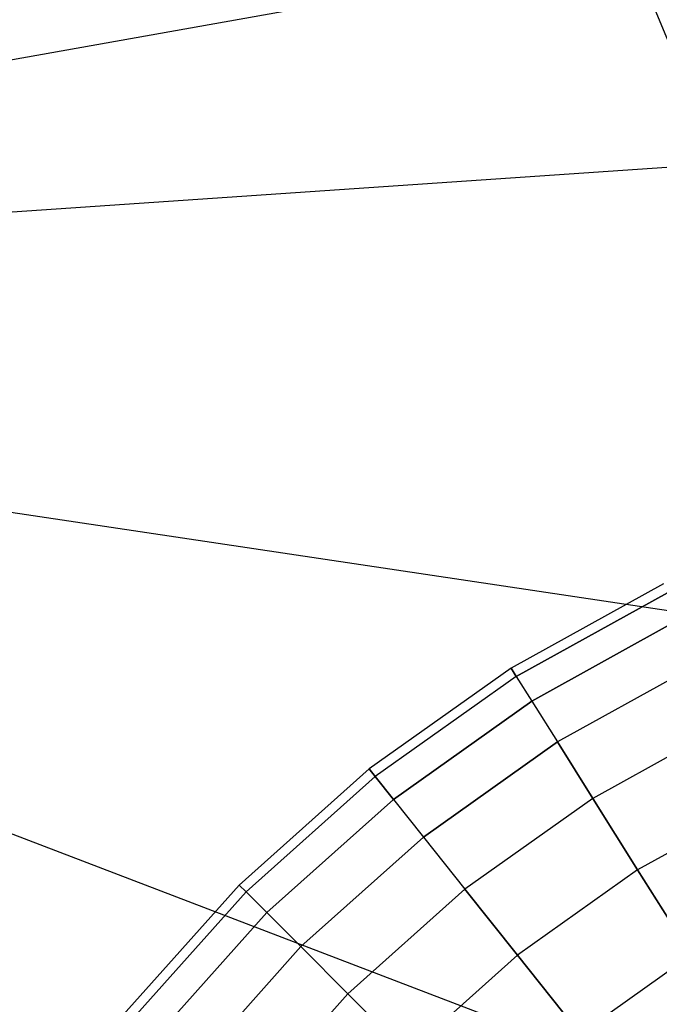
# Model space of a CAD drawing. Extents: x 0.2 to 44.2, y -21.9 to 24.
# Tile 114 of 239: x 29.3 to 32.6, y -3.6 to 1.5. Entities that reach past the tile are written whole.
import ezdxf

# ---------------------------------------------------------------- set-up
doc = ezdxf.new("R2010")
doc.units = 0
doc.header["$LTSCALE"] = 2.54
doc.layers.get('0').update_dxf_attribs({"color": 13, "linetype": 'CONTINUOUS'})

# ---------------------------------------------------------------- blocks, each defined once
blk = doc.blocks.new('KARO-10934_STL')
at = {"color": 0}
for p, q in [((38.5964, 2.926, 125.8858), (22.1855, 0, 125.7675)), ((38.5964, 2.926, 125.8858), (22.1855, 0, 125.7675)), ((22.1855, 0, 125.7675), (38.8166, 1.1346, 125.8858)), ((22.1855, 0, 125.7675), (38.8166, 1.1346, 125.8858)), ((38.6716, -2.4672, 125.8858), (22.1855, 0, 125.7675)), ((37.7558, -5.9535, 125.8858), (22.1855, 0, 125.7675)), ((38.6716, -2.4672, 125.8858), (22.1855, 0, 125.7675)), ((37.7558, -5.9535, 125.8858), (22.1855, 0, 125.7675))]:
    blk.add_line(p, q, dxfattribs=at)
blk = doc.blocks.new('GRUPUJ_1')
at = {"color": 0}
for p, q in [((32.2888, 23.7081, 13.1061), (32.5462, 23.0865, 13.1061)), ((32.2888, 23.7081, 13.1061), (32.5462, 23.0865, 13.1061)), ((32.4325, 20.509, 22.5955), (31.6473, 20.0751, 22.5955)), ((32.4325, 20.509, 22.5955), (31.6473, 20.0751, 22.5955)), ((32.4543, 20.4637, 23.4912), (31.674, 20.0325, 23.4912)), ((31.674, 20.0325, 21.6998), (32.4543, 20.4637, 21.6998)), ((32.4543, 20.4637, 23.4912), (31.674, 20.0325, 23.4912)), ((31.674, 20.0325, 21.6998), (32.4543, 20.4637, 21.6998)), ((32.5195, 20.3283, 24.3757), (31.754, 19.9052, 24.3757)), ((32.5195, 20.3283, 24.3757), (31.754, 19.9052, 24.3757)), ((31.754, 19.9052, 20.8153), (32.5195, 20.3283, 20.8153)), ((31.754, 19.9052, 20.8153), (32.5195, 20.3283, 20.8153)), ((32.6273, 20.1046, 25.2377), (31.8861, 19.695, 25.2377)), ((32.6273, 20.1046, 25.2377), (31.8861, 19.695, 25.2377)), ((32.6273, 20.1046, 19.9533), (31.8861, 19.695, 19.9533)), ((32.6273, 20.1046, 19.9533), (31.8861, 19.695, 19.9533)), ((31.6473, 20.0751, 22.5955), (30.9156, 19.5559, 22.5955)), ((31.6473, 20.0751, 22.5955), (30.9156, 19.5559, 22.5955)), ((31.674, 20.0325, 21.6998), (31.6473, 20.0751, 22.5955)), ((31.6473, 20.0751, 22.5955), (31.674, 20.0325, 23.4912)), ((31.6473, 20.0751, 22.5955), (31.674, 20.0325, 23.4912)), ((31.674, 20.0325, 21.6998), (31.6473, 20.0751, 22.5955)), ((31.674, 20.0325, 21.6998), (30.947, 19.5166, 21.6998)), ((31.674, 20.0325, 23.4912), (30.947, 19.5166, 23.4912)), ((31.674, 20.0325, 23.4912), (30.947, 19.5166, 23.4912)), ((31.674, 20.0325, 21.6998), (30.947, 19.5166, 21.6998)), ((31.674, 20.0325, 23.4912), (31.754, 19.9052, 24.3757)), ((31.674, 20.0325, 21.6998), (31.754, 19.9052, 20.8153)), ((31.674, 20.0325, 23.4912), (31.754, 19.9052, 24.3757)), ((31.674, 20.0325, 21.6998), (31.754, 19.9052, 20.8153)), ((31.0407, 19.3991, 20.8153), (31.754, 19.9052, 20.8153)), ((31.754, 19.9052, 24.3757), (31.0407, 19.3991, 24.3757)), ((31.754, 19.9052, 24.3757), (31.0407, 19.3991, 24.3757)), ((31.0407, 19.3991, 20.8153), (31.754, 19.9052, 20.8153)), ((31.754, 19.9052, 24.3757), (31.8861, 19.695, 25.2377)), ((31.754, 19.9052, 24.3757), (31.8861, 19.695, 25.2377)), ((31.754, 19.9052, 20.8153), (31.8861, 19.695, 19.9533)), ((31.754, 19.9052, 20.8153), (31.8861, 19.695, 19.9533)), ((32.7762, 19.7952, 26.0666), (32.0688, 19.4043, 26.0666)), ((32.7762, 19.7952, 26.0666), (32.0688, 19.4043, 26.0666)), ((32.7762, 19.7952, 19.1244), (32.0688, 19.4043, 19.1244)), ((32.7762, 19.7952, 19.1244), (32.0688, 19.4043, 19.1244)), ((31.8861, 19.695, 25.2377), (31.1955, 19.2049, 25.2377)), ((31.8861, 19.695, 25.2377), (31.1955, 19.2049, 25.2377)), ((31.1955, 19.2049, 19.9533), (31.8861, 19.695, 19.9533)), ((31.1955, 19.2049, 19.9533), (31.8861, 19.695, 19.9533)), ((31.8861, 19.695, 25.2377), (32.0688, 19.4043, 26.0666)), ((31.8861, 19.695, 25.2377), (32.0688, 19.4043, 26.0666)), ((32.0688, 19.4043, 19.1244), (31.8861, 19.695, 19.9533)), ((32.0688, 19.4043, 19.1244), (31.8861, 19.695, 19.9533)), ((30.9156, 19.5559, 22.5955), (30.2467, 18.9581, 22.5955)), ((30.9156, 19.5559, 22.5955), (30.2467, 18.9581, 22.5955)), ((30.9156, 19.5559, 22.5955), (30.947, 19.5166, 23.4912)), ((30.947, 19.5166, 21.6998), (30.9156, 19.5559, 22.5955)), ((30.947, 19.5166, 21.6998), (30.9156, 19.5559, 22.5955)), ((30.9156, 19.5559, 22.5955), (30.947, 19.5166, 23.4912)), ((30.947, 19.5166, 23.4912), (30.2823, 18.9226, 23.4912)), ((30.947, 19.5166, 21.6998), (30.2823, 18.9226, 21.6998)), ((30.947, 19.5166, 21.6998), (30.2823, 18.9226, 21.6998)), ((30.947, 19.5166, 23.4912), (30.2823, 18.9226, 23.4912)), ((31.0407, 19.3991, 20.8153), (30.947, 19.5166, 21.6998)), ((30.947, 19.5166, 23.4912), (31.0407, 19.3991, 24.3757)), ((30.947, 19.5166, 23.4912), (31.0407, 19.3991, 24.3757)), ((31.0407, 19.3991, 20.8153), (30.947, 19.5166, 21.6998)), ((31.0407, 19.3991, 24.3757), (30.3885, 18.8163, 24.3757)), ((31.0407, 19.3991, 20.8153), (30.3885, 18.8163, 20.8153)), ((31.0407, 19.3991, 20.8153), (30.3885, 18.8163, 20.8153)), ((31.0407, 19.3991, 24.3757), (30.3885, 18.8163, 24.3757)), ((31.0407, 19.3991, 24.3757), (31.1955, 19.2049, 25.2377)), ((31.0407, 19.3991, 20.8153), (31.1955, 19.2049, 19.9533)), ((31.0407, 19.3991, 24.3757), (31.1955, 19.2049, 25.2377)), ((31.0407, 19.3991, 20.8153), (31.1955, 19.2049, 19.9533)), ((32.0688, 19.4043, 26.0666), (31.4096, 18.9365, 26.0666)), ((32.0688, 19.4043, 26.0666), (31.4096, 18.9365, 26.0666)), ((32.0688, 19.4043, 19.1244), (31.4096, 18.9365, 19.1244)), ((32.0688, 19.4043, 19.1244), (31.4096, 18.9365, 19.1244)), ((32.0688, 19.4043, 26.0666), (32.2997, 19.0368, 26.8518)), ((32.0688, 19.4043, 26.0666), (32.2997, 19.0368, 26.8518)), ((32.2997, 19.0368, 18.3393), (32.0688, 19.4043, 19.1244)), ((32.2997, 19.0368, 18.3393), (32.0688, 19.4043, 19.1244)), ((32.9645, 19.4043, 26.8518), (32.2997, 19.0368, 26.8518)), ((32.9645, 19.4043, 26.8518), (32.2997, 19.0368, 26.8518)), ((32.9645, 19.4043, 18.3393), (32.2997, 19.0368, 18.3393)), ((32.9645, 19.4043, 18.3393), (32.2997, 19.0368, 18.3393)), ((30.5641, 18.6407, 19.9533), (31.1955, 19.2049, 19.9533)), ((31.1955, 19.2049, 25.2377), (30.5641, 18.6407, 25.2377)), ((31.1955, 19.2049, 25.2377), (30.5641, 18.6407, 25.2377)), ((30.5641, 18.6407, 19.9533), (31.1955, 19.2049, 19.9533)), ((31.1955, 19.2049, 25.2377), (31.4096, 18.9365, 26.0666)), ((31.1955, 19.2049, 25.2377), (31.4096, 18.9365, 26.0666)), ((31.1955, 19.2049, 19.9533), (31.4096, 18.9365, 19.1244)), ((31.1955, 19.2049, 19.9533), (31.4096, 18.9365, 19.1244)), ((32.2997, 19.0368, 26.8518), (31.6802, 18.5972, 26.8518)), ((32.2997, 19.0368, 26.8518), (31.6802, 18.5972, 26.8518)), ((32.2997, 19.0368, 18.3393), (31.6802, 18.5972, 18.3393)), ((32.2997, 19.0368, 18.3393), (31.6802, 18.5972, 18.3393)), ((32.2997, 19.0368, 26.8518), (32.5759, 18.5972, 27.5834)), ((32.2997, 19.0368, 26.8518), (32.5759, 18.5972, 27.5834)), ((32.5759, 18.5972, 17.6076), (32.2997, 19.0368, 18.3393)), ((32.5759, 18.5972, 17.6076), (32.2997, 19.0368, 18.3393)), ((30.2467, 18.9581, 22.5955), (29.6489, 18.2892, 22.5955)), ((30.2467, 18.9581, 22.5955), (29.6489, 18.2892, 22.5955)), ((30.2823, 18.9226, 23.4912), (29.6882, 18.2578, 23.4912)), ((30.2823, 18.9226, 21.6998), (29.6882, 18.2578, 21.6998)), ((30.2823, 18.9226, 21.6998), (29.6882, 18.2578, 21.6998)), ((30.2823, 18.9226, 23.4912), (29.6882, 18.2578, 23.4912)), ((30.2823, 18.9226, 21.6998), (30.2467, 18.9581, 22.5955)), ((30.2467, 18.9581, 22.5955), (30.2823, 18.9226, 23.4912)), ((30.2467, 18.9581, 22.5955), (30.2823, 18.9226, 23.4912)), ((30.2823, 18.9226, 21.6998), (30.2467, 18.9581, 22.5955)), ((30.2823, 18.9226, 23.4912), (30.3885, 18.8163, 24.3757)), ((30.3885, 18.8163, 20.8153), (30.2823, 18.9226, 21.6998)), ((30.3885, 18.8163, 20.8153), (30.2823, 18.9226, 21.6998)), ((30.2823, 18.9226, 23.4912), (30.3885, 18.8163, 24.3757)), ((31.4096, 18.9365, 26.0666), (30.8069, 18.3979, 26.0666)), ((31.4096, 18.9365, 26.0666), (30.8069, 18.3979, 26.0666)), ((30.8069, 18.3979, 19.1244), (31.4096, 18.9365, 19.1244)), ((30.8069, 18.3979, 19.1244), (31.4096, 18.9365, 19.1244)), ((31.4096, 18.9365, 26.0666), (31.6802, 18.5972, 26.8518)), ((31.4096, 18.9365, 26.0666), (31.6802, 18.5972, 26.8518)), ((31.6802, 18.5972, 18.3393), (31.4096, 18.9365, 19.1244)), ((31.6802, 18.5972, 18.3393), (31.4096, 18.9365, 19.1244)), ((30.3885, 18.8163, 20.8153), (29.8057, 18.1641, 20.8153)), ((30.3885, 18.8163, 24.3757), (29.8057, 18.1641, 24.3757)), ((30.3885, 18.8163, 24.3757), (29.8057, 18.1641, 24.3757)), ((30.3885, 18.8163, 20.8153), (29.8057, 18.1641, 20.8153)), ((30.5641, 18.6407, 19.9533), (30.3885, 18.8163, 20.8153)), ((30.3885, 18.8163, 24.3757), (30.5641, 18.6407, 25.2377)), ((30.3885, 18.8163, 24.3757), (30.5641, 18.6407, 25.2377)), ((30.5641, 18.6407, 19.9533), (30.3885, 18.8163, 20.8153)), ((30.5641, 18.6407, 19.9533), (29.9999, 18.0093, 19.9533)), ((30.5641, 18.6407, 25.2377), (29.9999, 18.0093, 25.2377)), ((30.5641, 18.6407, 25.2377), (29.9999, 18.0093, 25.2377)), ((30.5641, 18.6407, 19.9533), (29.9999, 18.0093, 19.9533)), ((30.5641, 18.6407, 25.2377), (30.8069, 18.3979, 26.0666)), ((30.5641, 18.6407, 19.9533), (30.8069, 18.3979, 19.1244)), ((30.5641, 18.6407, 25.2377), (30.8069, 18.3979, 26.0666)), ((30.5641, 18.6407, 19.9533), (30.8069, 18.3979, 19.1244)), ((31.6802, 18.5972, 26.8518), (31.1137, 18.0911, 26.8518)), ((31.6802, 18.5972, 26.8518), (31.1137, 18.0911, 26.8518)), ((31.6802, 18.5972, 18.3393), (31.1137, 18.0911, 18.3393)), ((31.6802, 18.5972, 18.3393), (31.1137, 18.0911, 18.3393)), ((31.6802, 18.5972, 26.8518), (32.0038, 18.1914, 27.5834)), ((31.6802, 18.5972, 26.8518), (32.0038, 18.1914, 27.5834)), ((32.0038, 18.1914, 17.6076), (31.6802, 18.5972, 18.3393)), ((32.0038, 18.1914, 17.6076), (31.6802, 18.5972, 18.3393)), ((32.5759, 18.5972, 27.5834), (32.0038, 18.1914, 27.5834)), ((32.5759, 18.5972, 27.5834), (32.0038, 18.1914, 27.5834)), ((32.5759, 18.5972, 17.6076), (32.0038, 18.1914, 17.6076)), ((32.5759, 18.5972, 17.6076), (32.0038, 18.1914, 17.6076)), ((30.2683, 17.7952, 19.1244), (30.8069, 18.3979, 19.1244)), ((30.8069, 18.3979, 26.0666), (30.2683, 17.7952, 26.0666)), ((30.8069, 18.3979, 26.0666), (30.2683, 17.7952, 26.0666)), ((30.2683, 17.7952, 19.1244), (30.8069, 18.3979, 19.1244)), ((30.8069, 18.3979, 26.0666), (31.1137, 18.0911, 26.8518)), ((30.8069, 18.3979, 26.0666), (31.1137, 18.0911, 26.8518)), ((30.8069, 18.3979, 19.1244), (31.1137, 18.0911, 18.3393)), ((30.8069, 18.3979, 19.1244), (31.1137, 18.0911, 18.3393))]:
    blk.add_line(p, q, dxfattribs=at)
blk = doc.blocks.new('GRUPUJ_3')
at = {"color": 0}
for name, p in [('GRUPUJ_1', (0, 0)), ('KARO-10934_STL', (-0.2222, 21.9402, -1.2505))]:
    blk.add_blockref(name, p, dxfattribs=at)

msp = doc.modelspace()

# ---------------------------------------------------------------- block references
at = {"color": 0}
msp.add_blockref('GRUPUJ_3', (0.2222, -21.9402, 1.2505), dxfattribs=at)

doc.saveas('drawing.dxf')
